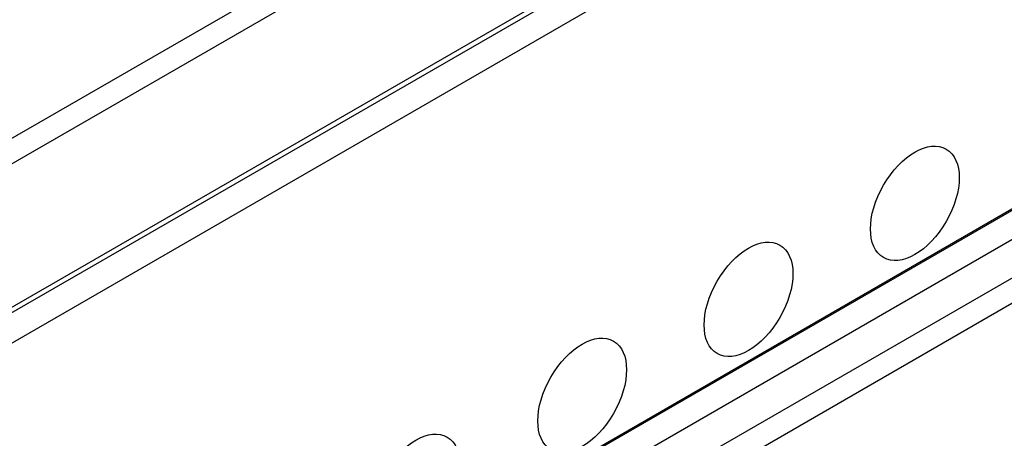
# Model space of a CAD drawing. Header units: millimetres. Extents: x 2241524 to 2686701, y -1965833 to -1461615.
# Tile 73 of 143: x 2340480 to 2340654, y -1954878 to -1954804. Entities that reach past the tile are written whole.
import ezdxf

# ---------------------------------------------------------------- set-up
doc = ezdxf.new("R2010")
doc.units = ezdxf.units.MM
doc.header["$LTSCALE"] = 100
doc.layers.add('CA_PODLAHA OBRYS', color=12, linetype='Continuous', lineweight=25)

msp = doc.modelspace()

# ---------------------------------------------------------------- linework, layer by layer
at = {"layer": 'CA_PODLAHA OBRYS'}
for p, q in [((2339311.15777, -1955529.14356), (2343184.17569, -1953293.05561)), ((2339311.94344, -1955529.59717), (2343184.17569, -1953293.96283)), ((2343188.54574, -1953296.8831), (2339320.58586, -1955530.05077)), ((2339388.54667, -1955569.28797), (2343234.01332, -1953349.10677)), ((2339388.78238, -1955569.42405), (2343234.17616, -1953349.28492)), ((2339393.26072, -1955572.00963), (2343234.17616, -1953354.45606)), ((2341074.21067, -1954485.84237), (2340326.24883, -1954917.67834)), ((2340326.24883, -1954913.14225), (2341064.78258, -1954486.74959)), ((2339670.60371, -1955418.68971), (2340813.44541, -1954758.86975)), ((2340813.44541, -1954763.40585), (2339680.0318, -1955417.7825))]:
    msp.add_line(p, q, dxfattribs=at)
for centre in [(2340638.55433, -1954836.70909), (2340609.09155, -1954853.71944), (2340579.62876, -1954870.72979), (2340550.16598, -1954887.74013)]:
    msp.add_ellipse(centre, major_axis=(5.55556, 9.6225), ratio=0.577350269, dxfattribs=at)
msp.add_open_spline([(2339827.59908, -1955502.9805), (2339830.14365, -1955501.55487), (2339832.66751, -1955500.13916), (2339902.75936, -1955460.78266), (2339979.30914, -1955416.75826), (2340118.90177, -1955338.2878), (2340162.31818, -1955314.10324), (2340313.95461, -1955230.49997), (2340419.28219, -1955173.8344), (2340645.85126, -1955052.99366), (2340768.01769, -1954988.4783), (2340922.5133, -1954906.12179), (2340958.4215, -1954886.92383), (2340994.14178, -1954867.73095)], degree=3, knots=[769.608697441, 769.608697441, 769.608697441, 769.608697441, 775.804153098, 775.804153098, 943.269719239, 943.269719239, 1022.370074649, 1022.370074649, 1209.229360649, 1209.229360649, 1421.499152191, 1421.499152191, 1486.325981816, 1486.325981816, 1486.325981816, 1486.325981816], dxfattribs=at)

doc.saveas('drawing.dxf')
